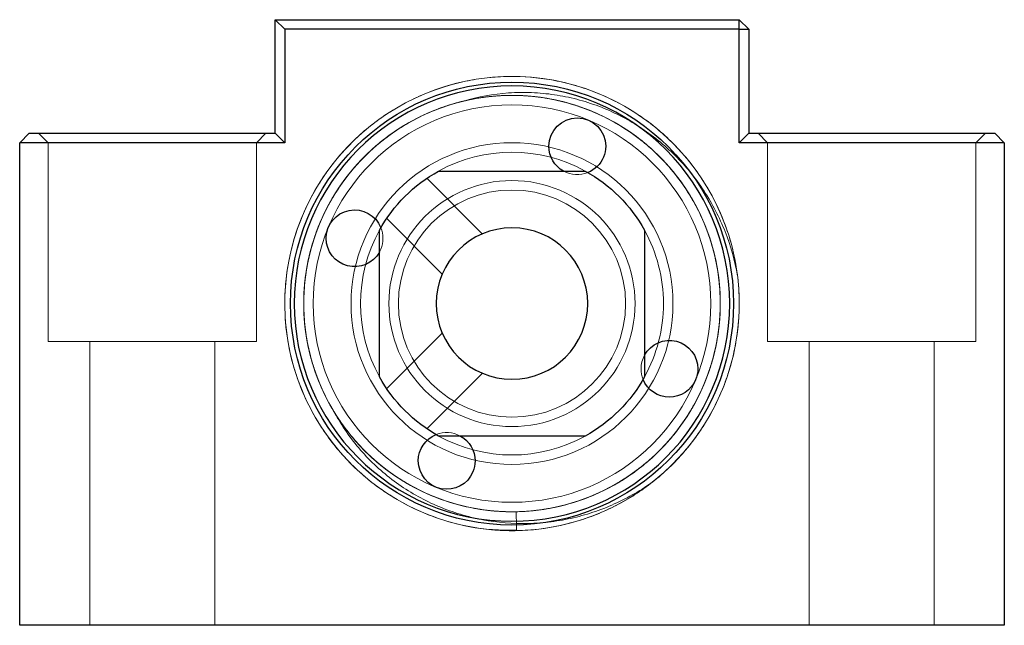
# Model space of a CAD drawing. Header units: millimetres. Extents: x 4330 to 4521, y 6615 to 6785.
# Tile 64 of 64: x 4469 to 4521, y 6691 to 6723. Entities that reach past the tile are written whole.
import ezdxf
from ezdxf.lldxf.tags import DXFTag

# ---------------------------------------------------------------- set-up
doc = ezdxf.new("R2010")
doc.units = ezdxf.units.MM
doc.layers.add('1', color=7, linetype='CONTINUOUS', true_color=0xffffff)
tags = doc.linetypes.add('DASHED', pattern=[25.72, 12.86, -12.86]).pattern_tags.tags
tags[6:7] = [DXFTag(74, 4), DXFTag(75, 0), DXFTag(340, '0'), DXFTag(46, 0.0), DXFTag(50, 0.0), DXFTag(44, 0.0), DXFTag(45, 0.0)]
tags[4:5] = [DXFTag(74, 4), DXFTag(75, 0), DXFTag(340, '0'), DXFTag(46, 0.0), DXFTag(50, 0.0), DXFTag(44, 0.0), DXFTag(45, 0.0)]

msp = doc.modelspace()

# ---------------------------------------------------------------- linework, layer by layer
at = {"layer": '1', "color": 7, "linetype": 'Continuous'}
for p, q in [((4482.25, 6716.931), (4482.25, 6722.931)), ((4482.75, 6722.431), (4482.25, 6722.931)), ((4482.25, 6722.931), (4506.75, 6722.931)), ((4506.75, 6722.431), (4506.75, 6722.931)), ((4507.25, 6722.431), (4506.75, 6722.931)), ((4482.75, 6722.431), (4482.75, 6716.431)), ((4506.75, 6722.431), (4482.75, 6722.431)), ((4506.75, 6722.431), (4507.25, 6722.431)), ((4506.75, 6716.431), (4506.75, 6722.431)), ((4507.25, 6722.431), (4507.25, 6716.931)), ((4468.75, 6716.431), (4469.25, 6716.931)), ((4469.25, 6716.931), (4482.25, 6716.931)), ((4482.75, 6716.431), (4482.25, 6716.931)), ((4506.75, 6716.431), (4507.25, 6716.931)), ((4507.25, 6716.931), (4520.25, 6716.931)), ((4520.75, 6716.431), (4520.25, 6716.931)), ((4468.75, 6690.931), (4468.75, 6716.431)), ((4482.75, 6716.431), (4468.75, 6716.431)), ((4520.75, 6716.431), (4506.75, 6716.431)), ((4520.75, 6716.431), (4520.75, 6690.931)), ((4490.877, 6714.931), (4498.623, 6714.931)), ((4490.255, 6714.548), (4490.252, 6714.55)), ((4487.75, 6704.058), (4487.75, 6711.804)), ((4501.75, 6711.804), (4501.75, 6704.058)), ((4488.133, 6703.435), (4488.131, 6703.432)), ((4498.623, 6700.931), (4490.877, 6700.931)), ((4520.75, 6690.931), (4468.75, 6690.931))]:
    msp.add_line(p, q, dxfattribs=at)
at = {"layer": '1', "color": 252, "linetype": 'DASHED', "lineweight": 5}
for p, q in [((4469.75, 6716.931), (4470.25, 6716.431)), ((4481.25, 6716.431), (4481.75, 6716.931)), ((4507.75, 6716.931), (4508.25, 6716.431)), ((4519.25, 6716.431), (4519.75, 6716.931)), ((4470.25, 6716.431), (4470.25, 6705.931)), ((4481.25, 6705.931), (4481.25, 6716.431)), ((4508.25, 6716.431), (4508.25, 6705.931)), ((4519.25, 6705.931), (4519.25, 6716.431)), ((4493.183, 6711.619), (4490.255, 6714.548)), ((4488.133, 6712.426), (4491.068, 6709.492)), ((4475.75, 6705.931), (4470.25, 6705.931)), ((4472.45, 6705.931), (4472.45, 6690.931)), ((4481.25, 6705.931), (4475.75, 6705.931)), ((4479.05, 6690.931), (4479.05, 6705.931)), ((4491.062, 6706.364), (4488.133, 6703.435)), ((4513.75, 6705.931), (4508.25, 6705.931)), ((4510.45, 6705.931), (4510.45, 6690.931)), ((4519.25, 6705.931), (4513.75, 6705.931)), ((4517.05, 6690.931), (4517.05, 6705.931)), ((4490.255, 6701.313), (4493.189, 6704.248)), ((4494.991, 6695.96), (4494.991, 6695.933))]:
    msp.add_line(p, q, dxfattribs=at)
at = {"layer": '1', "color": 7, "linetype": 'Continuous'}
msp.add_circle((4494.75, 6707.931), 11.7, dxfattribs=at)
at = {"layer": '1', "color": 7, "linetype": 'Continuous', "extrusion": (6.12303e-17, 6.12303e-17, -1)}
for radius in [11.5, 4]:
    msp.add_circle((-4494.75, 6707.931), radius, dxfattribs=at)
at = {"layer": '1', "color": 252, "linetype": 'DASHED', "lineweight": 5}
for radius in [11, 10.5, 8.5]:
    msp.add_circle((4494.75, 6707.931), radius, dxfattribs=at)
at = {"layer": '1', "color": 252, "linetype": 'DASHED', "lineweight": 5, "extrusion": (-6.12303e-17, 6.12303e-17, -1)}
msp.add_circle((-4494.75, 6707.931), 6.5, dxfattribs=at)
at = {"layer": '1', "color": 252, "linetype": 'DASHED', "lineweight": 5, "extrusion": (6.12303e-17, 6.12303e-17, -1)}
msp.add_circle((-4494.75, 6707.931), 6, dxfattribs=at)
at = {"layer": '1', "color": 252, "linetype": 'DASHED', "lineweight": 5, "extrusion": (-6.12303e-17, 6.12303e-17, -1)}
for centre, radius, start, end in [((-4494.75, 6707.931), 12, 280.9894, 268.85), ((-4498.198, 6716.244), 1.5, 248.0006, 298.8731), ((-4486.437, 6711.378), 1.5, 157.995, 180), ((-4486.437, 6711.378), 1.5, 180, 202.5227), ((-4486.437, 6711.378), 1.5, 202.5227, 208.8731), ((-4503.064, 6704.483), 1.5, 0, 28.8675), ((-4503.064, 6704.483), 1.5, 338.0006, 0), ((-4491.303, 6699.617), 1.5, 67.995, 118.8675)]:
    msp.add_arc(centre, radius, start, end, dxfattribs=at)
at = {"layer": '1', "color": 7, "linetype": 'Continuous', "extrusion": (-6.12303e-17, 6.12303e-17, -1)}
for centre, start, end in [((-4498.198, 6716.244), 0, 180), ((-4498.198, 6716.244), 298.8731, 0), ((-4498.198, 6716.244), 180, 202.5227), ((-4498.198, 6716.244), 202.5227, 248.0006), ((-4486.437, 6711.378), 0, 157.995), ((-4486.437, 6711.378), 208.8731, 360), ((-4503.064, 6704.483), 28.8675, 180), ((-4503.064, 6704.483), 180, 202.5227), ((-4503.064, 6704.483), 202.5227, 338.0006), ((-4491.303, 6699.617), 0, 67.995), ((-4491.303, 6699.617), 118.8675, 180), ((-4491.303, 6699.617), 202.5227, 0), ((-4491.303, 6699.617), 180, 202.5227)]:
    msp.add_arc(centre, 1.5, start, end, dxfattribs=at)
at = {"layer": '1', "color": 252, "linetype": 'DASHED', "lineweight": 5}
for start, end in [(61.0481, 118.9575), (151.0481, 208.9519), (0, 28.9575), (331.0425, 0), (241.0425, 298.9519)]:
    msp.add_arc((4494.75, 6707.931), 8, start, end, dxfattribs=at)
at = {"layer": '1', "color": 7, "linetype": 'Continuous', "extrusion": (6.12303e-17, 6.12303e-17, -1)}
for start, end in [(28.955, 61.045), (118.955, 151.045), (298.955, 331.045), (208.955, 241.045)]:
    msp.add_arc((-4494.75, 6707.931), 8, start, end, dxfattribs=at)
at = {"layer": '1', "color": 252, "linetype": 'DASHED', "lineweight": 5}
for points, knots in [([(4494.986, 6695.933), (4494.734, 6695.928), (4494.482, 6695.931), (4493.468, 6695.975), (4492.715, 6696.08), (4491.23, 6696.433), (4490.494, 6696.685), (4489.102, 6697.316), (4488.441, 6697.694), (4487.503, 6698.359), (4487.197, 6698.598), (4486.616, 6699.1), (4486.34, 6699.363), (4485.55, 6700.189), (4485.077, 6700.788), (4484.242, 6702.085), (4483.892, 6702.767), (4483.467, 6703.827), (4483.343, 6704.188), (4483.127, 6704.923), (4483.036, 6705.3), (4482.82, 6706.432), (4482.749, 6707.191), (4482.751, 6708.335), (4482.77, 6708.717), (4482.845, 6709.485), (4482.901, 6709.866), (4483.122, 6710.991), (4483.339, 6711.721), (4483.77, 6712.786), (4483.932, 6713.138), (4484.288, 6713.819), (4484.481, 6714.15), (4485.104, 6715.108), (4485.578, 6715.706), (4486.38, 6716.537), (4486.661, 6716.802), (4487.242, 6717.299), (4487.543, 6717.533), (4488.166, 6717.97), (4488.489, 6718.174), (4489.154, 6718.553), (4489.499, 6718.727), (4490.553, 6719.199), (4491.275, 6719.442), (4492.389, 6719.702), (4492.765, 6719.771), (4493.528, 6719.874), (4493.913, 6719.907), (4495.06, 6719.951), (4495.82, 6719.907), (4496.954, 6719.733), (4497.333, 6719.656), (4498.079, 6719.466), (4498.445, 6719.354), (4499.522, 6718.968), (4500.212, 6718.643), (4501.204, 6718.055), (4501.527, 6717.842), (4502.145, 6717.389), (4502.441, 6717.15), (4503.011, 6716.644), (4503.283, 6716.377), (4503.803, 6715.817), (4504.052, 6715.522), (4504.754, 6714.604), (4505.156, 6713.956), (4505.665, 6712.932), (4505.819, 6712.582), (4506.094, 6711.864), (4506.215, 6711.496), (4506.521, 6710.389), (4506.653, 6709.639), (4506.743, 6708.496), (4506.755, 6708.111), (4506.742, 6707.34), (4506.717, 6706.958), (4506.588, 6705.82), (4506.431, 6705.075), (4506.086, 6703.975), (4505.953, 6703.612), (4505.654, 6702.906), (4505.489, 6702.562), (4504.946, 6701.556), (4504.521, 6700.921), (4503.542, 6699.726), (4503, 6699.182), (4502.111, 6698.445), (4501.801, 6698.213), (4501.168, 6697.783), (4500.516, 6697.386), (4499.831, 6697.053), (4499.129, 6696.751), (4498.767, 6696.616), (4497.666, 6696.265), (4496.92, 6696.104), (4495.785, 6695.969), (4495.404, 6695.942), (4494.731, 6695.927), (4494.44, 6695.931), (4494.151, 6695.946)], [0, 0, 0, 0, 0.009845, 0.009845, 0.039963, 0.039963, 0.070081, 0.070081, 0.100198, 0.100198, 0.115257, 0.115257, 0.130316, 0.130316, 0.160434, 0.160434, 0.190552, 0.190552, 0.205611, 0.205611, 0.22067, 0.22067, 0.250787, 0.250787, 0.265846, 0.265846, 0.280905, 0.280905, 0.311023, 0.311023, 0.326082, 0.326082, 0.341141, 0.341141, 0.371259, 0.371259, 0.386318, 0.386318, 0.401377, 0.401377, 0.416435, 0.416435, 0.431494, 0.431494, 0.461612, 0.461612, 0.476671, 0.476671, 0.49173, 0.49173, 0.521848, 0.521848, 0.536907, 0.536907, 0.551966, 0.551966, 0.582083, 0.582083, 0.597142, 0.597142, 0.612201, 0.612201, 0.62726, 0.62726, 0.642319, 0.642319, 0.672437, 0.672437, 0.687496, 0.687496, 0.702555, 0.702555, 0.732673, 0.732673, 0.747731, 0.747731, 0.76279, 0.76279, 0.792908, 0.792908, 0.807967, 0.807967, 0.823026, 0.823026, 0.853144, 0.853144, 0.883262, 0.883262, 0.898321, 0.898321, 0.913379, 0.928438, 0.928438, 0.943497, 0.943497, 0.973615, 0.973615, 0.988674, 0.988674, 1, 1, 1, 1]), ([(4491.153, 6718.326), (4491.484, 6718.44), (4491.821, 6718.539), (4492.555, 6718.717), (4492.956, 6718.791), (4493.754, 6718.893), (4494.154, 6718.922), (4494.953, 6718.936), (4495.354, 6718.921), (4496.155, 6718.848), (4496.558, 6718.789), (4497.742, 6718.547), (4498.503, 6718.302), (4499.604, 6717.81), (4499.966, 6717.624), (4500.662, 6717.216), (4500.996, 6716.994), (4501.638, 6716.517), (4501.945, 6716.261), (4502.534, 6715.714), (4502.816, 6715.421), (4503.607, 6714.505), (4504.06, 6713.845), (4504.63, 6712.785), (4504.802, 6712.417), (4505.104, 6711.667), (4505.233, 6711.287), (4505.45, 6710.517), (4505.537, 6710.126), (4505.668, 6709.335), (4505.712, 6708.933), (4505.778, 6707.72), (4505.733, 6706.921), (4505.537, 6705.735), (4505.449, 6705.341), (4505.229, 6704.561), (4505.099, 6704.18), (4504.649, 6703.067), (4504.271, 6702.361), (4503.351, 6701.025), (4502.826, 6700.418), (4501.946, 6699.601), (4501.637, 6699.344), (4500.987, 6698.86), (4500.65, 6698.638), (4499.612, 6698.03), (4498.881, 6697.704), (4497.726, 6697.333), (4497.333, 6697.231), (4496.547, 6697.071), (4496.151, 6697.013), (4495.355, 6696.94), (4494.954, 6696.925), (4494.146, 6696.94), (4493.741, 6696.97), (4492.546, 6697.124), (4491.769, 6697.312), (4490.631, 6697.723), (4490.256, 6697.883), (4489.535, 6698.237), (4489.186, 6698.433), (4488.511, 6698.863), (4488.185, 6699.096), (4487.556, 6699.6), (4487.253, 6699.872), (4486.4, 6700.725), (4485.9, 6701.349), (4485.252, 6702.368), (4485.053, 6702.723), (4484.698, 6703.446), (4484.542, 6703.815), (4484.27, 6704.567), (4484.154, 6704.95), (4483.965, 6705.732), (4483.891, 6706.133), (4483.737, 6707.332), (4483.723, 6708.131), (4483.833, 6709.332), (4483.892, 6709.734), (4484.053, 6710.525), (4484.155, 6710.913), (4484.399, 6711.674), (4484.542, 6712.048), (4484.87, 6712.781), (4485.055, 6713.143), (4485.668, 6714.188), (4486.146, 6714.83), (4486.965, 6715.712), (4487.257, 6715.993), (4487.869, 6716.522), (4488.187, 6716.767), (4488.846, 6717.22), (4489.188, 6717.429), (4489.894, 6717.809), (4490.26, 6717.98), (4491.386, 6718.435), (4492.158, 6718.651), (4493.343, 6718.848), (4493.744, 6718.892), (4494.554, 6718.936), (4494.956, 6718.936), (4496.156, 6718.87), (4496.946, 6718.74), (4498.507, 6718.301), (4499.251, 6718), (4500.309, 6717.431), (4500.652, 6717.222), (4501.319, 6716.764), (4501.639, 6716.516), (4502.549, 6715.729), (4503.095, 6715.144), (4503.818, 6714.171), (4504.042, 6713.832), (4504.447, 6713.14), (4504.63, 6712.784), (4504.957, 6712.053), (4505.1, 6711.679), (4505.347, 6710.91), (4505.45, 6710.516), (4505.69, 6709.336), (4505.763, 6708.539), (4505.741, 6707.33), (4505.712, 6706.924), (4505.609, 6706.127), (4505.536, 6705.733), (4505.348, 6704.956), (4505.233, 6704.572), (4504.959, 6703.814), (4504.8, 6703.439), (4504.444, 6702.716), (4504.247, 6702.365), (4503.815, 6701.686), (4503.58, 6701.357), (4502.819, 6700.41), (4502.252, 6699.845), (4501.313, 6699.094), (4500.986, 6698.859), (4500.301, 6698.425), (4499.95, 6698.229), (4498.871, 6697.7), (4498.118, 6697.427), (4496.541, 6697.047), (4495.745, 6696.946), (4494.544, 6696.925), (4494.143, 6696.94), (4493.337, 6697.014), (4492.936, 6697.074), (4491.758, 6697.315), (4490.996, 6697.56), (4489.889, 6698.055), (4489.528, 6698.241), (4488.836, 6698.647), (4488.503, 6698.868), (4487.861, 6699.346), (4487.553, 6699.603), (4486.962, 6700.153), (4486.68, 6700.446), (4485.893, 6701.358), (4485.44, 6702.017), (4484.868, 6703.083), (4484.695, 6703.452), (4484.395, 6704.198), (4484.267, 6704.577), (4484.051, 6705.347), (4483.964, 6705.738), (4483.832, 6706.533), (4483.788, 6706.938), (4483.723, 6708.143), (4483.767, 6708.941), (4483.966, 6710.132), (4484.054, 6710.53), (4484.273, 6711.305), (4484.403, 6711.684), (4484.703, 6712.425), (4484.873, 6712.788), (4485.254, 6713.496), (4485.466, 6713.844), (4486.153, 6714.839), (4486.676, 6715.444), (4487.559, 6716.264), (4487.872, 6716.524), (4488.52, 6717.005), (4488.855, 6717.226), (4489.545, 6717.629), (4489.901, 6717.812), (4490.634, 6718.139), (4491.014, 6718.284), (4492.168, 6718.654), (4492.952, 6718.812), (4494.151, 6718.922), (4494.556, 6718.936), (4495.365, 6718.921), (4495.765, 6718.891), (4496.559, 6718.788), (4496.952, 6718.715), (4497.731, 6718.527), (4498.118, 6718.41), (4499.261, 6717.996), (4499.979, 6717.642), (4501.331, 6716.782), (4501.969, 6716.269), (4503.101, 6715.135), (4503.603, 6714.511), (4504.471, 6713.142), (4504.824, 6712.421), (4505.232, 6711.291), (4505.348, 6710.907), (4505.538, 6710.12), (4505.611, 6709.722), (4505.763, 6708.528), (4505.778, 6707.728), (4505.667, 6706.521), (4505.608, 6706.119), (4505.446, 6705.331), (4505.344, 6704.942), (4505.098, 6704.176), (4504.952, 6703.797), (4504.621, 6703.059), (4504.437, 6702.702), (4504.029, 6702.009), (4503.807, 6701.674), (4503.323, 6701.026), (4503.063, 6700.715), (4502.24, 6699.834), (4501.634, 6699.313), (4500.636, 6698.629), (4500.288, 6698.417), (4499.579, 6698.039), (4499.216, 6697.87), (4498.474, 6697.572), (4498.094, 6697.443), (4497.318, 6697.227), (4496.92, 6697.139), (4495.729, 6696.945), (4494.931, 6696.903), (4493.725, 6696.971), (4493.32, 6697.017), (4492.526, 6697.15), (4492.136, 6697.238), (4491.366, 6697.457), (4490.987, 6697.587), (4490.242, 6697.889), (4489.874, 6698.062), (4488.81, 6698.637), (4488.152, 6699.093), (4487.242, 6699.882), (4486.949, 6700.165), (4486.401, 6700.757), (4486.146, 6701.066), (4485.67, 6701.709), (4485.45, 6702.043), (4485.045, 6702.737), (4484.86, 6703.099), (4484.369, 6704.206), (4484.126, 6704.969), (4483.888, 6706.148), (4483.83, 6706.549), (4483.758, 6707.355), (4483.745, 6707.757), (4483.761, 6708.557), (4483.791, 6708.956), (4483.895, 6709.751), (4483.969, 6710.148), (4484.257, 6711.328), (4484.532, 6712.081), (4485.241, 6713.518), (4485.682, 6714.207), (4486.687, 6715.455), (4487.254, 6716.021), (4488.52, 6717.032), (4489.2, 6717.461), (4490.278, 6717.988), (4490.648, 6718.145), (4491.41, 6718.419), (4491.798, 6718.535), (4492.188, 6718.628)], [0, 0, 0, 0, 0.005068, 0.005068, 0.010852, 0.010852, 0.016637, 0.016637, 0.022421, 0.022421, 0.028206, 0.028206, 0.039775, 0.039775, 0.045559, 0.045559, 0.051344, 0.051344, 0.057128, 0.057128, 0.062913, 0.062913, 0.074482, 0.074482, 0.080266, 0.080266, 0.086051, 0.086051, 0.091835, 0.091835, 0.09762, 0.09762, 0.109189, 0.109189, 0.114973, 0.114973, 0.120758, 0.120758, 0.132327, 0.132327, 0.143896, 0.143896, 0.14968, 0.14968, 0.155465, 0.155465, 0.167034, 0.167034, 0.172818, 0.172818, 0.178603, 0.178603, 0.184387, 0.184387, 0.190171, 0.190171, 0.20174, 0.20174, 0.207525, 0.207525, 0.213309, 0.213309, 0.219094, 0.219094, 0.224878, 0.224878, 0.236447, 0.236447, 0.242232, 0.242232, 0.248016, 0.248016, 0.253801, 0.253801, 0.259585, 0.259585, 0.271154, 0.271154, 0.276939, 0.276939, 0.282723, 0.282723, 0.288508, 0.288508, 0.294292, 0.294292, 0.305861, 0.305861, 0.311646, 0.311646, 0.31743, 0.31743, 0.323215, 0.323215, 0.328999, 0.328999, 0.340568, 0.340568, 0.346353, 0.346353, 0.352137, 0.352137, 0.363706, 0.363706, 0.375275, 0.375275, 0.38106, 0.38106, 0.386844, 0.386844, 0.398413, 0.398413, 0.404198, 0.404198, 0.409982, 0.409982, 0.415767, 0.415767, 0.421551, 0.421551, 0.43312, 0.43312, 0.438905, 0.438905, 0.444689, 0.444689, 0.450474, 0.450474, 0.456258, 0.456258, 0.462042, 0.462042, 0.467827, 0.467827, 0.479396, 0.479396, 0.48518, 0.48518, 0.490965, 0.490965, 0.502534, 0.502534, 0.514103, 0.514103, 0.519887, 0.519887, 0.525672, 0.525672, 0.537241, 0.537241, 0.543025, 0.543025, 0.54881, 0.54881, 0.554594, 0.554594, 0.560379, 0.560379, 0.571948, 0.571948, 0.577732, 0.577732, 0.583517, 0.583517, 0.589301, 0.589301, 0.595086, 0.595086, 0.606655, 0.606655, 0.612439, 0.612439, 0.618224, 0.618224, 0.624008, 0.624008, 0.629793, 0.629793, 0.641362, 0.641362, 0.647146, 0.647146, 0.652931, 0.652931, 0.658715, 0.658715, 0.6645, 0.6645, 0.676069, 0.676069, 0.681853, 0.681853, 0.687638, 0.687638, 0.693422, 0.693422, 0.699207, 0.699207, 0.710776, 0.710776, 0.722345, 0.722345, 0.733913, 0.733913, 0.745482, 0.745482, 0.751267, 0.751267, 0.757051, 0.757051, 0.76862, 0.76862, 0.774405, 0.774405, 0.780189, 0.780189, 0.785974, 0.785974, 0.791758, 0.791758, 0.797543, 0.797543, 0.803327, 0.803327, 0.814896, 0.814896, 0.820681, 0.820681, 0.826465, 0.826465, 0.83225, 0.83225, 0.838034, 0.838034, 0.849603, 0.849603, 0.855388, 0.855388, 0.861172, 0.861172, 0.866957, 0.866957, 0.872741, 0.872741, 0.88431, 0.88431, 0.890095, 0.890095, 0.895879, 0.895879, 0.901664, 0.901664, 0.907448, 0.907448, 0.919017, 0.919017, 0.924802, 0.924802, 0.930586, 0.930586, 0.936371, 0.936371, 0.942155, 0.942155, 0.953724, 0.953724, 0.965293, 0.965293, 0.976862, 0.976862, 0.988431, 0.988431, 0.994216, 0.994216, 1, 1, 1, 1]), ([(4490.317, 6697.864), (4490.302, 6697.87), (4490.288, 6697.877), (4489.908, 6698.046), (4489.551, 6698.229), (4488.856, 6698.634), (4488.516, 6698.859), (4487.547, 6699.579), (4486.96, 6700.123), (4486.171, 6701.035), (4485.921, 6701.357), (4485.464, 6702.021), (4485.255, 6702.363), (4484.876, 6703.067), (4484.706, 6703.429), (4484.404, 6704.174), (4484.272, 6704.559), (4483.944, 6705.724), (4483.813, 6706.513), (4483.745, 6707.715), (4483.745, 6708.122), (4483.788, 6708.928), (4483.832, 6709.327), (4483.962, 6710.117), (4484.049, 6710.507), (4484.265, 6711.28), (4484.395, 6711.664), (4484.849, 6712.789), (4485.227, 6713.494), (4485.908, 6714.486), (4486.155, 6714.806), (4486.683, 6715.42), (4486.962, 6715.709), (4487.841, 6716.528), (4488.484, 6717.007), (4489.883, 6717.828), (4490.614, 6718.155), (4491.758, 6718.523), (4492.147, 6718.626), (4492.941, 6718.788), (4493.34, 6718.847), (4494.537, 6718.958), (4495.338, 6718.945), (4496.542, 6718.791), (4496.94, 6718.718), (4497.72, 6718.53), (4498.103, 6718.415), (4498.856, 6718.144), (4499.226, 6717.987), (4499.951, 6717.632), (4500.306, 6717.433), (4501.322, 6716.788), (4501.947, 6716.289), (4502.804, 6715.434), (4503.076, 6715.131), (4503.579, 6714.505), (4503.812, 6714.179), (4504.242, 6713.505), (4504.439, 6713.156), (4504.795, 6712.432), (4504.955, 6712.058), (4505.366, 6710.924), (4505.555, 6710.147), (4505.711, 6708.949), (4505.741, 6708.543), (4505.756, 6707.738), (4505.742, 6707.338), (4505.67, 6706.541), (4505.612, 6706.145), (4505.453, 6705.356), (4505.35, 6704.962), (4504.982, 6703.811), (4504.656, 6703.081), (4504.048, 6702.039), (4503.824, 6701.699), (4503.344, 6701.052), (4503.087, 6700.743), (4502.543, 6700.157), (4502.256, 6699.879), (4501.649, 6699.353), (4501.327, 6699.104), (4500.33, 6698.417), (4499.626, 6698.037), (4498.51, 6697.585), (4498.126, 6697.454), (4497.348, 6697.234), (4496.955, 6697.146), (4496.162, 6697.014), (4495.763, 6696.97), (4494.956, 6696.925), (4494.549, 6696.925), (4493.924, 6696.959), (4493.701, 6696.978), (4493.479, 6697.004)], [0, 0, 0, 0, 0.000733, 0.000733, 0.019049, 0.019049, 0.037365, 0.037365, 0.073998, 0.073998, 0.092314, 0.092314, 0.110631, 0.110631, 0.128947, 0.128947, 0.147264, 0.147264, 0.183896, 0.183896, 0.202213, 0.202213, 0.220529, 0.220529, 0.238845, 0.238845, 0.257162, 0.257162, 0.293794, 0.293794, 0.312111, 0.312111, 0.330427, 0.330427, 0.36706, 0.36706, 0.403693, 0.403693, 0.422009, 0.422009, 0.440325, 0.440325, 0.476958, 0.476958, 0.495274, 0.495274, 0.513591, 0.513591, 0.531907, 0.531907, 0.550223, 0.550223, 0.586856, 0.586856, 0.605173, 0.605173, 0.623489, 0.623489, 0.641805, 0.641805, 0.660122, 0.660122, 0.696754, 0.696754, 0.715071, 0.715071, 0.733387, 0.733387, 0.751703, 0.751703, 0.77002, 0.77002, 0.806652, 0.806652, 0.824969, 0.824969, 0.843285, 0.843285, 0.861602, 0.861602, 0.879918, 0.879918, 0.916551, 0.916551, 0.934867, 0.934867, 0.953183, 0.953183, 0.9715, 0.9715, 0.989816, 0.989816, 1, 1, 1, 1]), ([(4492.188, 6718.628), (4492.968, 6718.86), (4493.763, 6719.003), (4494.977, 6719.087), (4495.385, 6719.093), (4496.192, 6719.061), (4496.592, 6719.023), (4497.387, 6718.905), (4497.781, 6718.825), (4498.564, 6718.621), (4498.954, 6718.497), (4500.087, 6718.068), (4500.804, 6717.705), (4501.822, 6717.048), (4502.153, 6716.809), (4502.784, 6716.3), (4503.083, 6716.032), (4503.653, 6715.465), (4503.922, 6715.167), (4504.432, 6714.542), (4504.673, 6714.213), (4505.34, 6713.196), (4505.709, 6712.481), (4506.3, 6710.984), (4506.522, 6710.196), (4506.661, 6709.394)], [0, 0, 0, 0, 0.125, 0.125, 0.1875, 0.1875, 0.25, 0.25, 0.3125, 0.3125, 0.375, 0.375, 0.5, 0.5, 0.5625, 0.5625, 0.625, 0.625, 0.6875, 0.6875, 0.75, 0.75, 0.875, 0.875, 1, 1, 1, 1]), ([(4502.13, 6698.468), (4501.465, 6698), (4500.76, 6697.604), (4499.642, 6697.12), (4499.26, 6696.977), (4498.491, 6696.734), (4498.102, 6696.633), (4497.316, 6696.47), (4496.918, 6696.409), (4496.114, 6696.327), (4495.705, 6696.307), (4494.492, 6696.312), (4493.693, 6696.398), (4492.512, 6696.653), (4492.119, 6696.76), (4491.347, 6697.015), (4490.971, 6697.161), (4489.873, 6697.658), (4489.179, 6698.065), (4487.871, 6699.036), (4487.28, 6699.584), (4486.488, 6700.494), (4486.241, 6700.812), (4485.778, 6701.479), (4485.564, 6701.827), (4485.37, 6702.186)], [0, 0, 0, 0, 0.125, 0.125, 0.1875, 0.1875, 0.25, 0.25, 0.3125, 0.3125, 0.375, 0.375, 0.5, 0.5, 0.5625, 0.5625, 0.625, 0.625, 0.75, 0.75, 0.875, 0.875, 0.9375, 0.9375, 1, 1, 1, 1]), ([(4494.991, 6695.933), (4494.219, 6695.918), (4493.454, 6695.976), (4492.565, 6696.131), (4492.434, 6696.156), (4492.302, 6696.183)], [0, 0, 0, 0, 0.851865, 0.851865, 1, 1, 1, 1])]:
    msp.add_open_spline(points, degree=3, knots=knots, dxfattribs=at)
for points, degree in [([(4494.971, 6696.933), (4494.991, 6695.96)], 1), ([(4494.991, 6695.96), (4494.141, 6695.934), (4493.299, 6695.997), (4492.463, 6696.151)], 3)]:
    msp.add_open_spline(points, degree=degree, dxfattribs=at)

doc.saveas('drawing.dxf')
